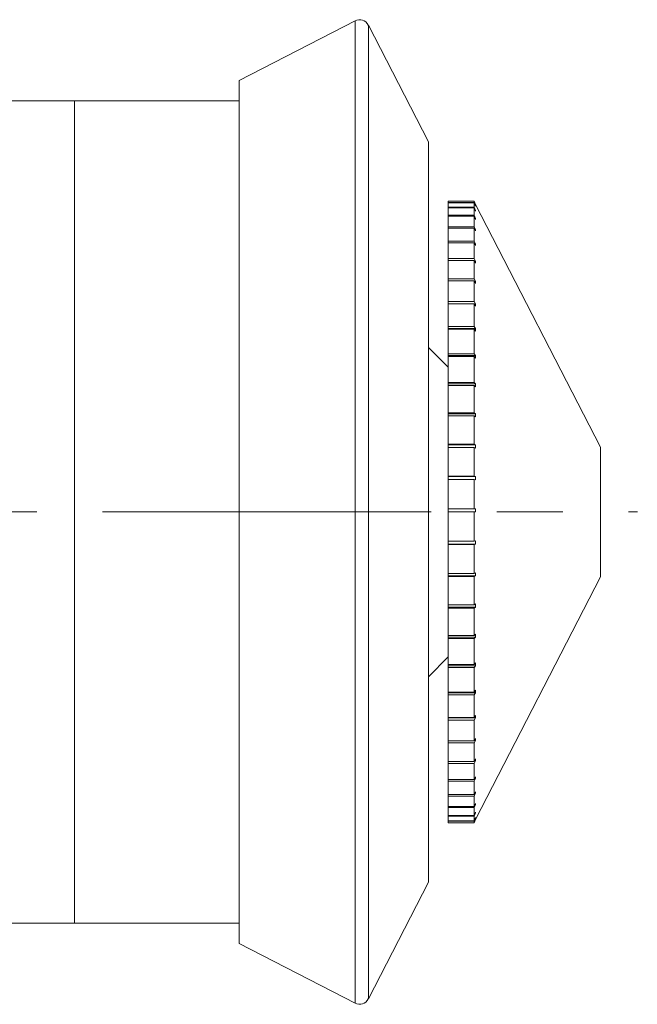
# Model space of a CAD drawing. Header units: inches. Extents: x 1.4 to 20.8, y 1.5 to 16.6.
# Tile 22 of 22: x 19.8 to 20.8, y 8.3 to 9.8. Entities that reach past the tile are written whole.
import ezdxf

# ---------------------------------------------------------------- set-up
doc = ezdxf.new("R2010")
doc.units = ezdxf.units.IN
doc.header["$MEASUREMENT"] = 0
doc.linetypes.add('CENTERX2', pattern=[0.8, 0.5, -0.1, 0.1, -0.1])
doc.layers.add('SLD-0', color=7, linetype='Continuous')

msp = doc.modelspace()

# ---------------------------------------------------------------- linework, layer by layer
at = {"color": 7, "linetype": 'Continuous', "lineweight": 15}
for p, q in [((20.337, 9.7971), (20.1607, 9.7065)), ((20.337, 8.3039), (20.337, 9.7971)), ((20.4485, 9.613), (20.3572, 9.7906)), ((20.3572, 9.7906), (20.3572, 9.0454)), ((20.1607, 8.3945), (20.1607, 9.7065)), ((19.9103, 9.6755), (19.5825, 9.6755)), ((20.1607, 9.6755), (19.9103, 9.6755)), ((19.9103, 9.6755), (19.9103, 8.4255)), ((19.9103, 9.6755), (19.9103, 9.0505)), ((20.4485, 8.488), (20.4485, 9.613)), ((20.4785, 9.523), (20.5179, 9.523)), ((20.4785, 9.5209), (20.4785, 9.523)), ((20.4785, 9.5209), (20.5179, 9.5209)), ((20.4785, 9.5204), (20.4785, 9.5209)), ((20.4785, 9.5204), (20.5179, 9.5204)), ((20.4785, 9.5137), (20.4785, 9.5204)), ((20.5179, 9.5209), (20.5179, 9.523)), ((20.5204, 9.518), (20.5179, 9.523)), ((20.5179, 9.5209), (20.5204, 9.5159)), ((20.5179, 9.5137), (20.5179, 9.5204)), ((20.5204, 9.5154), (20.5179, 9.5204)), ((20.7102, 9.149), (20.5204, 9.518)), ((20.4785, 9.5137), (20.5179, 9.5137)), ((20.4785, 9.5127), (20.4785, 9.5137)), ((20.4785, 9.5127), (20.5179, 9.5127)), ((20.4785, 9.5014), (20.4785, 9.5127)), ((20.5179, 9.5137), (20.5204, 9.5088)), ((20.5179, 9.5014), (20.5179, 9.5127)), ((20.5204, 9.5078), (20.5179, 9.5127)), ((20.5204, 9.5088), (20.5199, 9.5088)), ((20.5204, 9.5159), (20.5202, 9.5159)), ((20.5204, 9.5154), (20.5204, 9.5159)), ((20.5204, 9.5078), (20.5204, 9.5088)), ((20.4785, 9.5014), (20.5179, 9.5014)), ((20.4785, 9.4999), (20.4785, 9.5014)), ((20.4785, 9.4999), (20.5179, 9.4999)), ((20.4785, 9.4841), (20.4785, 9.4999)), ((20.5179, 9.5014), (20.5204, 9.4967)), ((20.5179, 9.4841), (20.5179, 9.4999)), ((20.5204, 9.4951), (20.5179, 9.4999)), ((20.5204, 9.4967), (20.5196, 9.4967)), ((20.5204, 9.4951), (20.5204, 9.4967)), ((20.4785, 9.4841), (20.5179, 9.4841)), ((20.4785, 9.4821), (20.4785, 9.4841)), ((20.4785, 9.4821), (20.5179, 9.4821)), ((20.4785, 9.4622), (20.4785, 9.4821)), ((20.5179, 9.4841), (20.5204, 9.4796)), ((20.5179, 9.4622), (20.5179, 9.4821)), ((20.5204, 9.4776), (20.5179, 9.4821)), ((20.5204, 9.4796), (20.5193, 9.4796)), ((20.5204, 9.4776), (20.5204, 9.4796)), ((20.4785, 9.4622), (20.5179, 9.4622)), ((20.4785, 9.4597), (20.4785, 9.4622)), ((20.4785, 9.4597), (20.5179, 9.4597)), ((20.4785, 9.4357), (20.4785, 9.4597)), ((20.5179, 9.4622), (20.5204, 9.4579)), ((20.5179, 9.4357), (20.5179, 9.4597)), ((20.5204, 9.4554), (20.5179, 9.4597)), ((20.5204, 9.4579), (20.5189, 9.4579)), ((20.5204, 9.4554), (20.5204, 9.4579)), ((20.4785, 9.4357), (20.5179, 9.4357)), ((20.4785, 9.4327), (20.4785, 9.4357)), ((20.4785, 9.4327), (20.5179, 9.4327)), ((20.4785, 9.405), (20.4785, 9.4327)), ((20.5179, 9.4357), (20.5204, 9.4316)), ((20.5179, 9.405), (20.5179, 9.4327)), ((20.5204, 9.4287), (20.5179, 9.4327)), ((20.5204, 9.4316), (20.5186, 9.4316)), ((20.5204, 9.4287), (20.5204, 9.4316)), ((20.4785, 9.405), (20.5179, 9.405)), ((20.4785, 9.4016), (20.4785, 9.405)), ((20.4785, 9.4016), (20.5179, 9.4016)), ((20.4785, 9.3704), (20.4785, 9.4016)), ((20.5179, 9.405), (20.5204, 9.4013)), ((20.5179, 9.3704), (20.5179, 9.4016)), ((20.5204, 9.3979), (20.5179, 9.4016)), ((20.5204, 9.4013), (20.5181, 9.4013)), ((20.5204, 9.3979), (20.5204, 9.4013)), ((20.4785, 9.3704), (20.5179, 9.3704)), ((20.4785, 9.367), (20.4785, 9.3704)), ((20.5179, 9.3704), (20.5204, 9.367)), ((20.5204, 9.367), (20.4785, 9.367)), ((20.4785, 9.367), (20.4785, 9.3667)), ((20.4785, 9.3667), (20.5179, 9.3667)), ((20.4785, 9.3322), (20.4785, 9.3667)), ((20.5179, 9.3322), (20.5179, 9.3667)), ((20.5204, 9.3633), (20.5179, 9.3667)), ((20.5204, 9.3633), (20.5204, 9.367)), ((20.4785, 9.3322), (20.5179, 9.3322)), ((20.4785, 9.3293), (20.4785, 9.3322)), ((20.5204, 9.3293), (20.4785, 9.3293)), ((20.4785, 9.3293), (20.4785, 9.3282)), ((20.4785, 9.3282), (20.5179, 9.3282)), ((20.4785, 9.2911), (20.4785, 9.3282)), ((20.5179, 9.3322), (20.5204, 9.3293)), ((20.5179, 9.2911), (20.5179, 9.3282)), ((20.5204, 9.3253), (20.5179, 9.3282)), ((20.5204, 9.3253), (20.5204, 9.3293)), ((20.4785, 9.2707), (20.4485, 9.3007)), ((20.4785, 9.2911), (20.5179, 9.2911)), ((20.4785, 9.2886), (20.4785, 9.2911)), ((20.5204, 9.2886), (20.4785, 9.2886)), ((20.4785, 9.2886), (20.4785, 9.2867)), ((20.4785, 9.2867), (20.5179, 9.2867)), ((20.4785, 9.2472), (20.4785, 9.2867)), ((20.5179, 9.2911), (20.5204, 9.2886)), ((20.5179, 9.2472), (20.5179, 9.2867)), ((20.5204, 9.2842), (20.5179, 9.2867)), ((20.5204, 9.2842), (20.5204, 9.2886)), ((20.4785, 9.2472), (20.5179, 9.2472)), ((20.4785, 9.2452), (20.4785, 9.2472)), ((20.5204, 9.2452), (20.4785, 9.2452)), ((20.4785, 9.2452), (20.4785, 9.2427)), ((20.4785, 9.2427), (20.5179, 9.2427)), ((20.4785, 9.2012), (20.4785, 9.2427)), ((20.5179, 9.2472), (20.5204, 9.2452)), ((20.5179, 9.2012), (20.5179, 9.2427)), ((20.5204, 9.2406), (20.5179, 9.2427)), ((20.5204, 9.2406), (20.5204, 9.2452)), ((20.4785, 9.2012), (20.5179, 9.2012)), ((20.4785, 9.1997), (20.4785, 9.2012)), ((20.5204, 9.1997), (20.4785, 9.1997)), ((20.4785, 9.1997), (20.4785, 9.1965)), ((20.4785, 9.1965), (20.5179, 9.1965)), ((20.4785, 9.1536), (20.4785, 9.1965)), ((20.5179, 9.2012), (20.5204, 9.1997)), ((20.5179, 9.1536), (20.5179, 9.1965)), ((20.5204, 9.195), (20.5179, 9.1965)), ((20.5204, 9.195), (20.5204, 9.1997)), ((20.4785, 9.1536), (20.5179, 9.1536)), ((20.4785, 9.1526), (20.4785, 9.1536)), ((20.5204, 9.1526), (20.4785, 9.1526)), ((20.4785, 9.1526), (20.4785, 9.1487)), ((20.4785, 9.1487), (20.5179, 9.1487)), ((20.4785, 9.1048), (20.4785, 9.1487)), ((20.5179, 9.1536), (20.5204, 9.1526)), ((20.5204, 9.1477), (20.5179, 9.1487)), ((20.5179, 9.1048), (20.5179, 9.1487)), ((20.5204, 9.1477), (20.5204, 9.1526)), ((20.7102, 8.952), (20.7102, 9.149)), ((20.4785, 9.1048), (20.5179, 9.1048)), ((20.4785, 9.1043), (20.4785, 9.1048)), ((20.5204, 9.1043), (20.4785, 9.1043)), ((20.4785, 9.1043), (20.4785, 9.0999)), ((20.4785, 9.0999), (20.5179, 9.0999)), ((20.4785, 9.0555), (20.4785, 9.0999)), ((20.5179, 9.1048), (20.5204, 9.1043)), ((20.5179, 9.0555), (20.5179, 9.0999)), ((20.5204, 9.0994), (20.5179, 9.0999)), ((20.5204, 9.0994), (20.5204, 9.1043)), ((20.4785, 9.0555), (20.5179, 9.0555)), ((20.4785, 9.0555), (20.4785, 9.0505)), ((20.5179, 9.0555), (20.5204, 9.0555)), ((19.9103, 9.0505), (19.9103, 8.4255)), ((20.3572, 9.0454), (20.3572, 8.3104)), ((20.4785, 9.0505), (20.5179, 9.0505)), ((20.4785, 9.0061), (20.4785, 9.0505)), ((20.5179, 9.0061), (20.5179, 9.0505)), ((20.5204, 9.0505), (20.5179, 9.0505)), ((20.4785, 9.0061), (20.5179, 9.0061)), ((20.4785, 9.0061), (20.4785, 9.0016)), ((20.4785, 9.0016), (20.5204, 9.0016)), ((20.4785, 9.0011), (20.4785, 9.0016)), ((20.4785, 9.0011), (20.5179, 9.0011)), ((20.4785, 8.9571), (20.4785, 9.0011)), ((20.5179, 9.0061), (20.5204, 9.0066)), ((20.5204, 9.0016), (20.5179, 9.0011)), ((20.5179, 8.9571), (20.5179, 9.0011)), ((20.5204, 9.0016), (20.5204, 9.0066)), ((20.4785, 8.9571), (20.5179, 8.9571)), ((20.4785, 8.9571), (20.4785, 8.9533)), ((20.4785, 8.9533), (20.5204, 8.9533)), ((20.4785, 8.9523), (20.4785, 8.9533)), ((20.4785, 8.9523), (20.5179, 8.9523)), ((20.4785, 8.9092), (20.4785, 8.9523)), ((20.5179, 8.9571), (20.5204, 8.9582)), ((20.5204, 8.9533), (20.5179, 8.9523)), ((20.5179, 8.9092), (20.5179, 8.9523)), ((20.5204, 8.9533), (20.5204, 8.9582)), ((20.5204, 8.583), (20.7102, 8.952)), ((20.4785, 8.9092), (20.5179, 8.9092)), ((20.4785, 8.9092), (20.4785, 8.906)), ((20.4785, 8.906), (20.5204, 8.906)), ((20.4785, 8.9045), (20.4785, 8.906)), ((20.4785, 8.9045), (20.5179, 8.9045)), ((20.4785, 8.8629), (20.4785, 8.9045)), ((20.5179, 8.9092), (20.5204, 8.9108)), ((20.5204, 8.906), (20.5179, 8.9045)), ((20.5179, 8.8629), (20.5179, 8.9045)), ((20.5204, 8.906), (20.5204, 8.9108)), ((20.4785, 8.8629), (20.5179, 8.8629)), ((20.4785, 8.8629), (20.4785, 8.8603)), ((20.4785, 8.8603), (20.5204, 8.8603)), ((20.4785, 8.8583), (20.4785, 8.8603)), ((20.5179, 8.8629), (20.5204, 8.8649)), ((20.5204, 8.8603), (20.5179, 8.8583)), ((20.5204, 8.8603), (20.5204, 8.8649)), ((20.4785, 8.8583), (20.5179, 8.8583)), ((20.4785, 8.8186), (20.4785, 8.8583)), ((20.5179, 8.8186), (20.5179, 8.8583)), ((20.4485, 8.8002), (20.4785, 8.8302)), ((20.4785, 8.8186), (20.5179, 8.8186)), ((20.4785, 8.8186), (20.4785, 8.8167)), ((20.4785, 8.8167), (20.5204, 8.8167)), ((20.4785, 8.8142), (20.4785, 8.8167)), ((20.5179, 8.8186), (20.5204, 8.8211)), ((20.5204, 8.8167), (20.5179, 8.8142)), ((20.5204, 8.8167), (20.5204, 8.8211)), ((20.4785, 8.8142), (20.5179, 8.8142)), ((20.4785, 8.7768), (20.4785, 8.8142)), ((20.5179, 8.7768), (20.5179, 8.8142)), ((20.4785, 8.7768), (20.5179, 8.7768)), ((20.4785, 8.7768), (20.4785, 8.7757)), ((20.4785, 8.7757), (20.5204, 8.7757)), ((20.4785, 8.7728), (20.4785, 8.7757)), ((20.4785, 8.7728), (20.5179, 8.7728)), ((20.4785, 8.7381), (20.4785, 8.7728)), ((20.5179, 8.7768), (20.5204, 8.7797)), ((20.5204, 8.7757), (20.5179, 8.7728)), ((20.5179, 8.7381), (20.5179, 8.7728)), ((20.5204, 8.7757), (20.5204, 8.7797)), ((20.5179, 8.7381), (20.5204, 8.7414)), ((20.5204, 8.7377), (20.5204, 8.7414)), ((20.4785, 8.7381), (20.5179, 8.7381)), ((20.4785, 8.7381), (20.4785, 8.7377)), ((20.4785, 8.7377), (20.5204, 8.7377)), ((20.4785, 8.7343), (20.4785, 8.7377)), ((20.4785, 8.7343), (20.5179, 8.7343)), ((20.4785, 8.7027), (20.4785, 8.7343)), ((20.5204, 8.7377), (20.5179, 8.7343)), ((20.5179, 8.7027), (20.5179, 8.7343)), ((20.4785, 8.7027), (20.5179, 8.7027)), ((20.4785, 8.6994), (20.4785, 8.7027)), ((20.4785, 8.6994), (20.5179, 8.6994)), ((20.4785, 8.6712), (20.4785, 8.6994)), ((20.5179, 8.7027), (20.5204, 8.7064)), ((20.5204, 8.7031), (20.5179, 8.6994)), ((20.5179, 8.6712), (20.5179, 8.6994)), ((20.5181, 8.7031), (20.5204, 8.7031)), ((20.5204, 8.7031), (20.5204, 8.7064)), ((20.4785, 8.6712), (20.5179, 8.6712)), ((20.4785, 8.6682), (20.4785, 8.6712)), ((20.4785, 8.6682), (20.5179, 8.6682)), ((20.4785, 8.6438), (20.4785, 8.6682)), ((20.5179, 8.6712), (20.5204, 8.6752)), ((20.5204, 8.6723), (20.5179, 8.6682)), ((20.5179, 8.6438), (20.5179, 8.6682)), ((20.5186, 8.6723), (20.5204, 8.6723)), ((20.5204, 8.6723), (20.5204, 8.6752)), ((20.4785, 8.6438), (20.5179, 8.6438)), ((20.4785, 8.6413), (20.4785, 8.6438)), ((20.4785, 8.6413), (20.5179, 8.6413)), ((20.4785, 8.6209), (20.4785, 8.6413)), ((20.5179, 8.6438), (20.5204, 8.6481)), ((20.5204, 8.6456), (20.5179, 8.6413)), ((20.5179, 8.6209), (20.5179, 8.6413)), ((20.5189, 8.6456), (20.5204, 8.6456)), ((20.5204, 8.6456), (20.5204, 8.6481)), ((20.4785, 8.6209), (20.5179, 8.6209)), ((20.4785, 8.6188), (20.4785, 8.6209)), ((20.5179, 8.6209), (20.5204, 8.6254)), ((20.5204, 8.6234), (20.5179, 8.6188)), ((20.5193, 8.6234), (20.5204, 8.6234)), ((20.5204, 8.6234), (20.5204, 8.6254)), ((20.4785, 8.6188), (20.5179, 8.6188)), ((20.4785, 8.6027), (20.4785, 8.6188)), ((20.5179, 8.6027), (20.5179, 8.6188)), ((20.5179, 8.6027), (20.5204, 8.6074)), ((20.5204, 8.6059), (20.5179, 8.6011)), ((20.5196, 8.6059), (20.5204, 8.6059)), ((20.5204, 8.6059), (20.5204, 8.6074)), ((20.4785, 8.6027), (20.5179, 8.6027)), ((20.4785, 8.6011), (20.4785, 8.6027)), ((20.4785, 8.6011), (20.5179, 8.6011)), ((20.4785, 8.5894), (20.4785, 8.6011)), ((20.5179, 8.5894), (20.5179, 8.6011)), ((20.5179, 8.5894), (20.5204, 8.5942)), ((20.5204, 8.5932), (20.5179, 8.5883)), ((20.5199, 8.5932), (20.5204, 8.5932)), ((20.5204, 8.5932), (20.5204, 8.5942)), ((20.4785, 8.5894), (20.5179, 8.5894)), ((20.4785, 8.5883), (20.4785, 8.5894)), ((20.4785, 8.5883), (20.5179, 8.5883)), ((20.4785, 8.5811), (20.4785, 8.5883)), ((20.4785, 8.5811), (20.5179, 8.5811)), ((20.4785, 8.5806), (20.4785, 8.5811)), ((20.4785, 8.5806), (20.5179, 8.5806)), ((20.4785, 8.578), (20.4785, 8.5806)), ((20.4785, 8.578), (20.5179, 8.578)), ((20.4785, 8.578), (20.5179, 8.578)), ((20.4785, 8.578), (20.4785, 8.578)), ((20.5179, 8.5811), (20.5179, 8.5883)), ((20.5179, 8.5811), (20.5204, 8.5861)), ((20.5204, 8.5855), (20.5179, 8.5806)), ((20.5204, 8.583), (20.5179, 8.578)), ((20.5179, 8.578), (20.5204, 8.583)), ((20.5179, 8.578), (20.5179, 8.5806)), ((20.5201, 8.5855), (20.5204, 8.5855)), ((20.5204, 8.5855), (20.5204, 8.5861)), ((20.3572, 8.3104), (20.4485, 8.488)), ((19.7441, 8.4255), (19.9103, 8.4255)), ((19.9103, 8.4255), (20.1607, 8.4255)), ((20.1607, 8.3945), (20.337, 8.3039))]:
    msp.add_line(p, q, dxfattribs=at)
for centre, start, end in [((20.3438, 9.7838), 27.21, 117.21), ((20.3438, 8.3172), 242.79, 332.79)]:
    msp.add_arc(centre, 0.015, start, end, dxfattribs=at)
for points in [[(20.5204, 9.0505), (20.5204, 9.0513), (20.5204, 9.053), (20.5204, 9.0546), (20.5204, 9.0555)], [(20.5204, 8.583), (20.5204, 8.583), (20.5204, 8.583), (20.5204, 8.583), (20.5204, 8.583)]]:
    msp.add_open_spline(points, degree=3, knots=[0, 0, 0, 0, 0.49353, 1, 1, 1, 1], dxfattribs=at)
at = {"layer": 'SLD-0', "color": 7, "linetype": 'CENTERX2', "lineweight": 0}
msp.add_line((15.9528, 9.0505), (20.7663, 9.0505), dxfattribs=at)

doc.saveas('drawing.dxf')
